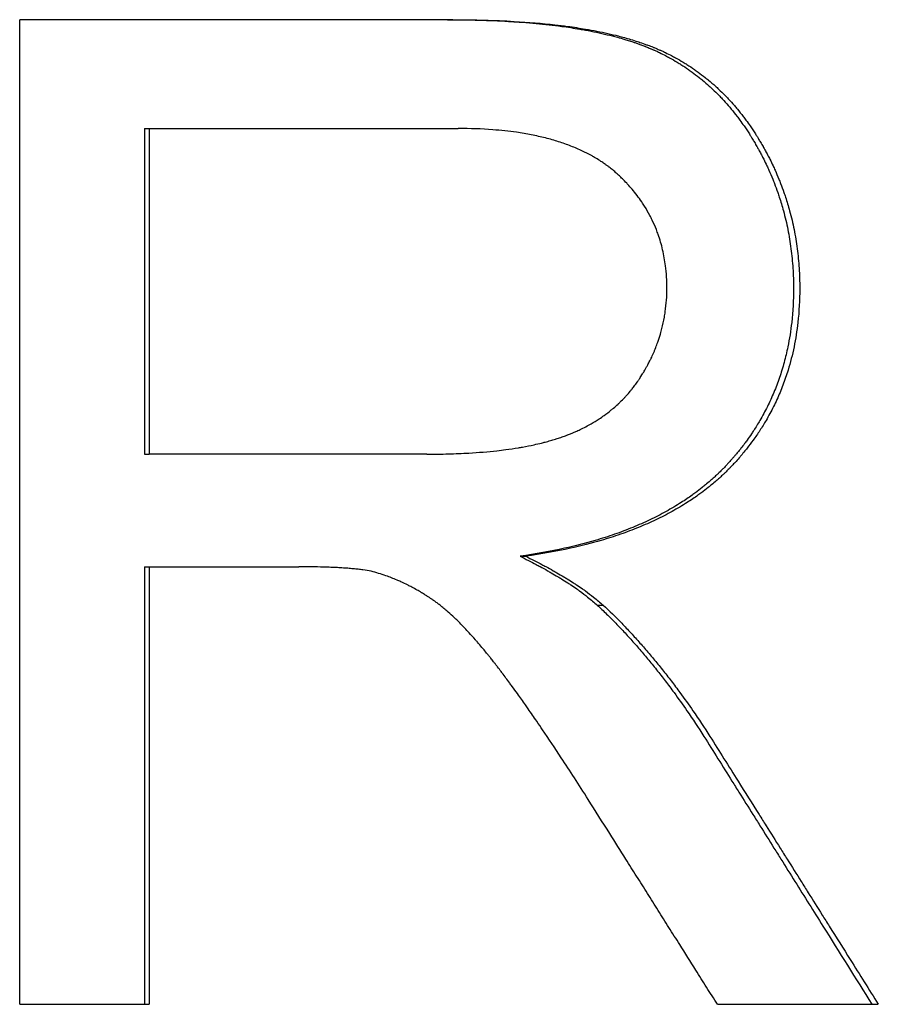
# Paper-space layout 'Layout1' of a CAD drawing. Extents: x -10 to 10, y -0.3 to 15.6.
# Tile 11 of 13: x 0.584 to 0.794, y 5.314 to 5.554. Entities that reach past the tile are written whole.
import ezdxf

# ---------------------------------------------------------------- set-up
doc = ezdxf.new("R2010")
doc.units = 0
doc.header["$MEASUREMENT"] = 0
doc.layers.get('0').update_dxf_attribs({"linetype": 'CONTINUOUS'})

psp = doc.layouts.get("Layout1")

# ---------------------------------------------------------------- linework, layer by layer
for p, q in [((0.68982, 5.55398), (0.58418, 5.55398)), ((0.58418, 5.31398), (0.58418, 5.55398)), ((0.61459, 5.52746), (0.61459, 5.44807)), ((0.61459, 5.52746), (0.61579, 5.52746)), ((0.61579, 5.52746), (0.61579, 5.44807)), ((0.61579, 5.52746), (0.69108, 5.52746)), ((0.61459, 5.44807), (0.61579, 5.44807)), ((0.68347, 5.44807), (0.61579, 5.44807)), ((0.70619, 5.42319), (0.70757, 5.42319)), ((0.61459, 5.42063), (0.61579, 5.42063)), ((0.61579, 5.42063), (0.61579, 5.31398)), ((0.61579, 5.42063), (0.65228, 5.42063)), ((0.72499, 5.4113), (0.72641, 5.4113)), ((0.58418, 5.31398), (0.61579, 5.31398)), ((0.75429, 5.31398), (0.79352, 5.31398))]:
    psp.add_line(p, q)
for points, knots in [([(0.68847, 5.55398), (0.69111, 5.55398), (0.69366, 5.55395), (0.69614, 5.55388), (0.69863, 5.55381), (0.70103, 5.55371), (0.70335, 5.55358), (0.70451, 5.55351), (0.70565, 5.55343), (0.70677, 5.55335), (0.70902, 5.55318), (0.71118, 5.55298), (0.71327, 5.55274), (0.71431, 5.55262), (0.71533, 5.5525), (0.71634, 5.55236), (0.71784, 5.55216), (0.7193, 5.55193), (0.72072, 5.55169), (0.72119, 5.55161), (0.72166, 5.55153), (0.72212, 5.55145), (0.72305, 5.55128), (0.72395, 5.5511), (0.72484, 5.55091), (0.72528, 5.55082), (0.72572, 5.55073), (0.72615, 5.55063), (0.72702, 5.55043), (0.72786, 5.55023), (0.72869, 5.55002), (0.7291, 5.54991), (0.72951, 5.54981), (0.72992, 5.5497), (0.73052, 5.54953), (0.73112, 5.54936), (0.7317, 5.54919), (0.73189, 5.54913), (0.73209, 5.54907), (0.73228, 5.54901), (0.73266, 5.54889), (0.73304, 5.54877), (0.73341, 5.54865), (0.7336, 5.54859), (0.73379, 5.54853), (0.73397, 5.54846), (0.73425, 5.54837), (0.73452, 5.54828), (0.73479, 5.54818), (0.73506, 5.54808), (0.73533, 5.54799), (0.7356, 5.54789), (0.73569, 5.54786), (0.73577, 5.54782), (0.73586, 5.54779), (0.73604, 5.54772), (0.73621, 5.54766), (0.73639, 5.54759), (0.73647, 5.54756), (0.73656, 5.54752), (0.73665, 5.54749), (0.73682, 5.54742), (0.73699, 5.54735), (0.73716, 5.54728), (0.73725, 5.54725), (0.73733, 5.54721), (0.73742, 5.54718), (0.73759, 5.54711), (0.73776, 5.54704), (0.73793, 5.54697), (0.73801, 5.54693), (0.7381, 5.5469), (0.73818, 5.54686), (0.73835, 5.54679), (0.73852, 5.54671), (0.73869, 5.54664), (0.73877, 5.5466), (0.73885, 5.54656), (0.73894, 5.54653), (0.73919, 5.54642), (0.73944, 5.5463), (0.73969, 5.54619), (0.73985, 5.54611), (0.74002, 5.54603), (0.74018, 5.54595), (0.74068, 5.54571), (0.74116, 5.54547), (0.74165, 5.54522), (0.74197, 5.54505), (0.74229, 5.54488), (0.74261, 5.54471), (0.74325, 5.54436), (0.74387, 5.544), (0.74449, 5.54363), (0.7448, 5.54344), (0.74511, 5.54325), (0.74541, 5.54306), (0.74602, 5.54267), (0.74663, 5.54227), (0.74722, 5.54186), (0.74752, 5.54165), (0.74781, 5.54144), (0.7481, 5.54123), (0.74869, 5.5408), (0.74926, 5.54037), (0.74983, 5.53992), (0.75011, 5.53969), (0.75039, 5.53946), (0.75067, 5.53923), (0.75123, 5.53877), (0.75178, 5.53829), (0.75232, 5.5378), (0.75259, 5.53756), (0.75286, 5.53731), (0.75312, 5.53706), (0.75366, 5.53656), (0.75418, 5.53604), (0.75469, 5.53551), (0.75495, 5.53525), (0.75521, 5.53498), (0.75546, 5.53471), (0.75596, 5.53417), (0.75646, 5.53362), (0.75695, 5.53305), (0.75719, 5.53277), (0.75744, 5.53248), (0.75768, 5.53219), (0.75815, 5.53161), (0.75863, 5.53102), (0.75909, 5.53042), (0.75932, 5.53011), (0.75955, 5.52981), (0.75977, 5.5295), (0.76011, 5.52904), (0.76045, 5.52856), (0.76078, 5.52809), (0.76089, 5.52793), (0.761, 5.52777), (0.76111, 5.52761), (0.76133, 5.52728), (0.76154, 5.52696), (0.76176, 5.52663), (0.76186, 5.52647), (0.76197, 5.5263), (0.76208, 5.52614), (0.76223, 5.52589), (0.76239, 5.52564), (0.76255, 5.52539), (0.7626, 5.5253), (0.76265, 5.52522), (0.7627, 5.52513), (0.76281, 5.52496), (0.76291, 5.52479), (0.76301, 5.52462), (0.76306, 5.52454), (0.76311, 5.52445), (0.76317, 5.52437), (0.76327, 5.5242), (0.76337, 5.52403), (0.76347, 5.52385), (0.76352, 5.52377), (0.76357, 5.52368), (0.76362, 5.5236), (0.76372, 5.52343), (0.76382, 5.52325), (0.76391, 5.52308), (0.76396, 5.523), (0.76401, 5.52291), (0.76406, 5.52282), (0.7642, 5.52256), (0.76435, 5.5223), (0.76449, 5.52204), (0.76458, 5.52187), (0.76468, 5.5217), (0.76477, 5.52152), (0.76496, 5.52118), (0.76514, 5.52083), (0.76532, 5.52048), (0.76541, 5.5203), (0.7655, 5.52013), (0.76558, 5.51995), (0.76585, 5.51943), (0.76611, 5.5189), (0.76636, 5.51837), (0.76652, 5.51801), (0.76669, 5.51766), (0.76685, 5.5173), (0.76717, 5.51659), (0.76747, 5.51587), (0.76777, 5.51515), (0.76792, 5.51479), (0.76806, 5.51442), (0.7682, 5.51406), (0.76848, 5.51333), (0.76875, 5.5126), (0.76901, 5.51187), (0.76914, 5.5115), (0.76926, 5.51113), (0.76938, 5.51076), (0.76975, 5.50965), (0.77008, 5.50853), (0.77039, 5.50741), (0.7706, 5.50665), (0.77079, 5.5059), (0.77097, 5.50513), (0.77133, 5.50361), (0.77163, 5.50207), (0.77189, 5.50051), (0.77202, 5.49973), (0.77213, 5.49895), (0.77223, 5.49816), (0.77244, 5.49659), (0.77259, 5.49499), (0.7727, 5.49338), (0.7728, 5.49177), (0.77285, 5.49014), (0.77285, 5.4885)], [0, 0, 0, 0, 0.125, 0.125, 0.125, 0.25, 0.25, 0.25, 0.3125, 0.3125, 0.3125, 0.4375, 0.4375, 0.4375, 0.5, 0.5, 0.5, 0.59375, 0.59375, 0.59375, 0.625, 0.625, 0.625, 0.6875, 0.6875, 0.6875, 0.71875, 0.71875, 0.71875, 0.78125, 0.78125, 0.78125, 0.8125, 0.8125, 0.8125, 0.859375, 0.859375, 0.859375, 0.875, 0.875, 0.875, 0.90625, 0.90625, 0.90625, 0.921875, 0.921875, 0.921875, 0.945312, 0.945312, 0.945312, 0.96875, 0.96875, 0.96875, 0.976562, 0.976562, 0.976562, 0.992188, 0.992188, 0.992188, 1, 1, 1, 1.015625, 1.015625, 1.015625, 1.023438, 1.023438, 1.023438, 1.039062, 1.039062, 1.039062, 1.046875, 1.046875, 1.046875, 1.0625, 1.0625, 1.0625, 1.070312, 1.070312, 1.070312, 1.09375, 1.09375, 1.09375, 1.109375, 1.109375, 1.109375, 1.15625, 1.15625, 1.15625, 1.1875, 1.1875, 1.1875, 1.25, 1.25, 1.25, 1.28125, 1.28125, 1.28125, 1.34375, 1.34375, 1.34375, 1.375, 1.375, 1.375, 1.4375, 1.4375, 1.4375, 1.46875, 1.46875, 1.46875, 1.53125, 1.53125, 1.53125, 1.5625, 1.5625, 1.5625, 1.625, 1.625, 1.625, 1.65625, 1.65625, 1.65625, 1.71875, 1.71875, 1.71875, 1.75, 1.75, 1.75, 1.8125, 1.8125, 1.8125, 1.84375, 1.84375, 1.84375, 1.890625, 1.890625, 1.890625, 1.90625, 1.90625, 1.90625, 1.9375, 1.9375, 1.9375, 1.953125, 1.953125, 1.953125, 1.976562, 1.976562, 1.976562, 1.984375, 1.984375, 1.984375, 2, 2, 2, 2.007812, 2.007812, 2.007812, 2.023438, 2.023438, 2.023438, 2.03125, 2.03125, 2.03125, 2.046875, 2.046875, 2.046875, 2.054688, 2.054688, 2.054688, 2.078125, 2.078125, 2.078125, 2.09375, 2.09375, 2.09375, 2.125, 2.125, 2.125, 2.140625, 2.140625, 2.140625, 2.1875, 2.1875, 2.1875, 2.21875, 2.21875, 2.21875, 2.28125, 2.28125, 2.28125, 2.3125, 2.3125, 2.3125, 2.375, 2.375, 2.375, 2.40625, 2.40625, 2.40625, 2.5, 2.5, 2.5, 2.5625, 2.5625, 2.5625, 2.6875, 2.6875, 2.6875, 2.75, 2.75, 2.75, 2.875, 2.875, 2.875, 3, 3, 3, 3]), ([(0.68982, 5.55398), (0.69246, 5.55398), (0.69502, 5.55395), (0.69751, 5.55388), (0.69999, 5.55381), (0.7024, 5.55371), (0.70473, 5.55358), (0.70822, 5.55337), (0.71153, 5.5531), (0.71466, 5.55274), (0.71571, 5.55262), (0.71674, 5.5525), (0.71774, 5.55236), (0.71925, 5.55216), (0.72071, 5.55193), (0.72213, 5.55169), (0.72261, 5.55161), (0.72307, 5.55153), (0.72354, 5.55145), (0.72446, 5.55128), (0.72537, 5.5511), (0.72626, 5.55091), (0.7267, 5.55082), (0.72714, 5.55073), (0.72757, 5.55063), (0.72844, 5.55043), (0.72929, 5.55023), (0.73012, 5.55002), (0.73115, 5.54976), (0.73216, 5.54948), (0.73313, 5.54919), (0.73371, 5.54901), (0.73429, 5.54883), (0.73485, 5.54865), (0.73504, 5.54859), (0.73522, 5.54853), (0.73541, 5.54846), (0.73596, 5.54828), (0.73651, 5.54809), (0.73704, 5.54789), (0.73713, 5.54786), (0.73722, 5.54782), (0.7373, 5.54779), (0.73774, 5.54763), (0.73818, 5.54746), (0.7386, 5.54728), (0.73869, 5.54725), (0.73878, 5.54721), (0.73886, 5.54718), (0.73912, 5.54707), (0.73937, 5.54697), (0.73963, 5.54686), (0.7398, 5.54679), (0.73996, 5.54671), (0.74013, 5.54664), (0.74022, 5.5466), (0.7403, 5.54656), (0.74038, 5.54653), (0.74064, 5.54642), (0.74089, 5.5463), (0.74113, 5.54619), (0.7413, 5.54611), (0.74147, 5.54603), (0.74163, 5.54595), (0.74213, 5.54571), (0.74262, 5.54547), (0.7431, 5.54522), (0.74342, 5.54505), (0.74374, 5.54488), (0.74406, 5.54471), (0.7447, 5.54436), (0.74533, 5.544), (0.74595, 5.54363), (0.74626, 5.54344), (0.74657, 5.54325), (0.74687, 5.54306), (0.74749, 5.54267), (0.74809, 5.54227), (0.74868, 5.54186), (0.74898, 5.54165), (0.74927, 5.54144), (0.74957, 5.54123), (0.75015, 5.5408), (0.75073, 5.54037), (0.7513, 5.53992), (0.75158, 5.53969), (0.75186, 5.53946), (0.75214, 5.53923), (0.7527, 5.53877), (0.75325, 5.53829), (0.75379, 5.5378), (0.75406, 5.53756), (0.75433, 5.53731), (0.7546, 5.53706), (0.75513, 5.53656), (0.75566, 5.53604), (0.75617, 5.53551), (0.75643, 5.53525), (0.75668, 5.53498), (0.75694, 5.53471), (0.75744, 5.53417), (0.75794, 5.53362), (0.75843, 5.53305), (0.75868, 5.53277), (0.75892, 5.53248), (0.75916, 5.53219), (0.75964, 5.53161), (0.76011, 5.53102), (0.76057, 5.53042), (0.76081, 5.53011), (0.76103, 5.52981), (0.76126, 5.5295), (0.7616, 5.52904), (0.76194, 5.52856), (0.76227, 5.52809), (0.76238, 5.52793), (0.76249, 5.52777), (0.7626, 5.52761), (0.76282, 5.52728), (0.76303, 5.52696), (0.76325, 5.52663), (0.76335, 5.52647), (0.76346, 5.5263), (0.76357, 5.52614), (0.76373, 5.52589), (0.76388, 5.52564), (0.76404, 5.52539), (0.76409, 5.5253), (0.76414, 5.52522), (0.7642, 5.52513), (0.7643, 5.52496), (0.7644, 5.52479), (0.76451, 5.52462), (0.76456, 5.52454), (0.76461, 5.52445), (0.76466, 5.52437), (0.76476, 5.5242), (0.76486, 5.52403), (0.76496, 5.52385), (0.76501, 5.52377), (0.76506, 5.52368), (0.76511, 5.5236), (0.76521, 5.52343), (0.76531, 5.52325), (0.76541, 5.52308), (0.76546, 5.523), (0.76551, 5.52291), (0.76555, 5.52282), (0.7657, 5.52256), (0.76584, 5.5223), (0.76599, 5.52204), (0.76608, 5.52187), (0.76617, 5.5217), (0.76627, 5.52152), (0.76645, 5.52118), (0.76664, 5.52083), (0.76682, 5.52048), (0.76691, 5.5203), (0.767, 5.52013), (0.76708, 5.51995), (0.76735, 5.51943), (0.76761, 5.5189), (0.76786, 5.51837), (0.76802, 5.51801), (0.76819, 5.51766), (0.76835, 5.5173), (0.76867, 5.51659), (0.76898, 5.51587), (0.76927, 5.51515), (0.76942, 5.51479), (0.76956, 5.51442), (0.7697, 5.51406), (0.76999, 5.51333), (0.77026, 5.5126), (0.77051, 5.51187), (0.77064, 5.5115), (0.77077, 5.51113), (0.77089, 5.51076), (0.77125, 5.50965), (0.77159, 5.50853), (0.7719, 5.50741), (0.7721, 5.50665), (0.7723, 5.5059), (0.77248, 5.50513), (0.77284, 5.50361), (0.77314, 5.50207), (0.7734, 5.50051), (0.77353, 5.49973), (0.77364, 5.49895), (0.77375, 5.49816), (0.77395, 5.49659), (0.77411, 5.49499), (0.77421, 5.49338), (0.77431, 5.49177), (0.77436, 5.49014), (0.77436, 5.4885)], [0, 0, 0, 0, 0.125, 0.125, 0.125, 0.25, 0.25, 0.25, 0.4375, 0.4375, 0.4375, 0.5, 0.5, 0.5, 0.59375, 0.59375, 0.59375, 0.625, 0.625, 0.625, 0.6875, 0.6875, 0.6875, 0.71875, 0.71875, 0.71875, 0.78125, 0.78125, 0.78125, 0.859375, 0.859375, 0.859375, 0.90625, 0.90625, 0.90625, 0.921875, 0.921875, 0.921875, 0.96875, 0.96875, 0.96875, 0.976562, 0.976562, 0.976562, 1.015625, 1.015625, 1.015625, 1.023438, 1.023438, 1.023438, 1.046875, 1.046875, 1.046875, 1.0625, 1.0625, 1.0625, 1.070312, 1.070312, 1.070312, 1.09375, 1.09375, 1.09375, 1.109375, 1.109375, 1.109375, 1.15625, 1.15625, 1.15625, 1.1875, 1.1875, 1.1875, 1.25, 1.25, 1.25, 1.28125, 1.28125, 1.28125, 1.34375, 1.34375, 1.34375, 1.375, 1.375, 1.375, 1.4375, 1.4375, 1.4375, 1.46875, 1.46875, 1.46875, 1.53125, 1.53125, 1.53125, 1.5625, 1.5625, 1.5625, 1.625, 1.625, 1.625, 1.65625, 1.65625, 1.65625, 1.71875, 1.71875, 1.71875, 1.75, 1.75, 1.75, 1.8125, 1.8125, 1.8125, 1.84375, 1.84375, 1.84375, 1.890625, 1.890625, 1.890625, 1.90625, 1.90625, 1.90625, 1.9375, 1.9375, 1.9375, 1.953125, 1.953125, 1.953125, 1.976562, 1.976562, 1.976562, 1.984375, 1.984375, 1.984375, 2, 2, 2, 2.007812, 2.007812, 2.007812, 2.023438, 2.023438, 2.023438, 2.03125, 2.03125, 2.03125, 2.046875, 2.046875, 2.046875, 2.054688, 2.054688, 2.054688, 2.078125, 2.078125, 2.078125, 2.09375, 2.09375, 2.09375, 2.125, 2.125, 2.125, 2.140625, 2.140625, 2.140625, 2.1875, 2.1875, 2.1875, 2.21875, 2.21875, 2.21875, 2.28125, 2.28125, 2.28125, 2.3125, 2.3125, 2.3125, 2.375, 2.375, 2.375, 2.40625, 2.40625, 2.40625, 2.5, 2.5, 2.5, 2.5625, 2.5625, 2.5625, 2.6875, 2.6875, 2.6875, 2.75, 2.75, 2.75, 2.875, 2.875, 2.875, 3, 3, 3, 3]), ([(0.74198, 5.4885), (0.74198, 5.49039), (0.74187, 5.49222), (0.74164, 5.494), (0.74147, 5.49533), (0.74124, 5.49663), (0.74094, 5.49791), (0.74064, 5.49918), (0.74028, 5.50042), (0.73986, 5.50162), (0.73972, 5.50203), (0.73957, 5.50243), (0.73941, 5.50282), (0.7391, 5.50361), (0.73876, 5.50439), (0.7384, 5.50515), (0.73821, 5.50554), (0.73802, 5.50591), (0.73782, 5.50629), (0.73743, 5.50704), (0.737, 5.50777), (0.73655, 5.5085), (0.73632, 5.50886), (0.73609, 5.50921), (0.73585, 5.50957), (0.73549, 5.5101), (0.73511, 5.51062), (0.73472, 5.51114), (0.73433, 5.51165), (0.73392, 5.51216), (0.73349, 5.51266), (0.73314, 5.51307), (0.73278, 5.51348), (0.7324, 5.51389), (0.73233, 5.51397), (0.73225, 5.51405), (0.73217, 5.51413), (0.73183, 5.51449), (0.73148, 5.51485), (0.73112, 5.51521), (0.731, 5.51532), (0.73088, 5.51544), (0.73076, 5.51556), (0.73051, 5.51579), (0.73027, 5.51602), (0.73001, 5.51625), (0.72989, 5.51637), (0.72976, 5.51648), (0.72963, 5.5166), (0.7295, 5.51671), (0.72938, 5.51682), (0.72925, 5.51694), (0.72911, 5.51705), (0.72898, 5.51716), (0.72885, 5.51727), (0.72872, 5.51738), (0.72858, 5.51749), (0.72845, 5.5176), (0.7284, 5.51763), (0.72836, 5.51767), (0.72831, 5.5177), (0.72818, 5.51781), (0.72804, 5.51792), (0.7279, 5.51803), (0.72781, 5.5181), (0.72772, 5.51817), (0.72762, 5.51824), (0.72744, 5.51838), (0.72725, 5.51851), (0.72706, 5.51865), (0.72696, 5.51872), (0.72687, 5.51879), (0.72677, 5.51885), (0.72648, 5.51906), (0.72619, 5.51926), (0.72589, 5.51945), (0.72569, 5.51958), (0.72549, 5.51971), (0.72529, 5.51984), (0.72489, 5.52009), (0.72447, 5.52034), (0.72405, 5.52058), (0.72384, 5.5207), (0.72363, 5.52082), (0.72341, 5.52094), (0.72277, 5.52129), (0.7221, 5.52163), (0.72142, 5.52195), (0.72097, 5.52217), (0.7205, 5.52238), (0.72003, 5.52258), (0.71909, 5.52299), (0.71811, 5.52337), (0.71711, 5.52372), (0.7166, 5.5239), (0.71609, 5.52407), (0.71557, 5.52424), (0.71453, 5.52457), (0.71345, 5.52487), (0.71235, 5.52515), (0.71179, 5.52529), (0.71123, 5.52543), (0.71066, 5.52555), (0.70952, 5.52581), (0.70835, 5.52604), (0.70714, 5.52624), (0.70654, 5.52634), (0.70593, 5.52644), (0.70531, 5.52653), (0.70345, 5.52679), (0.70152, 5.527), (0.69951, 5.52715), (0.69683, 5.52736), (0.69402, 5.52746), (0.69108, 5.52746)], [0, 0, 0, 0, 0.166667, 0.166667, 0.166667, 0.291667, 0.291667, 0.291667, 0.416667, 0.416667, 0.416667, 0.458333, 0.458333, 0.458333, 0.541667, 0.541667, 0.541667, 0.583333, 0.583333, 0.583333, 0.666667, 0.666667, 0.666667, 0.708333, 0.708333, 0.708333, 0.770833, 0.770833, 0.770833, 0.833333, 0.833333, 0.833333, 0.885417, 0.885417, 0.885417, 0.895833, 0.895833, 0.895833, 0.942708, 0.942708, 0.942708, 0.958333, 0.958333, 0.958333, 0.989583, 0.989583, 0.989583, 1.005208, 1.005208, 1.005208, 1.020833, 1.020833, 1.020833, 1.036458, 1.036458, 1.036458, 1.052083, 1.052083, 1.052083, 1.057292, 1.057292, 1.057292, 1.072917, 1.072917, 1.072917, 1.083333, 1.083333, 1.083333, 1.104167, 1.104167, 1.104167, 1.114583, 1.114583, 1.114583, 1.145833, 1.145833, 1.145833, 1.166667, 1.166667, 1.166667, 1.208333, 1.208333, 1.208333, 1.229167, 1.229167, 1.229167, 1.291667, 1.291667, 1.291667, 1.333333, 1.333333, 1.333333, 1.416667, 1.416667, 1.416667, 1.458333, 1.458333, 1.458333, 1.541667, 1.541667, 1.541667, 1.583333, 1.583333, 1.583333, 1.666667, 1.666667, 1.666667, 1.708333, 1.708333, 1.708333, 1.833333, 1.833333, 1.833333, 2, 2, 2, 2]), ([(0.68347, 5.44807), (0.68527, 5.44807), (0.68702, 5.44809), (0.68872, 5.44814), (0.69042, 5.44819), (0.69207, 5.44826), (0.69367, 5.44835), (0.69607, 5.44849), (0.69836, 5.44868), (0.70054, 5.44893), (0.70127, 5.44901), (0.70198, 5.4491), (0.70268, 5.44919), (0.70374, 5.44933), (0.70476, 5.44948), (0.70576, 5.44965), (0.70609, 5.4497), (0.70642, 5.44976), (0.70675, 5.44982), (0.70773, 5.44999), (0.70868, 5.45018), (0.7096, 5.45038), (0.71022, 5.45052), (0.71082, 5.45066), (0.71141, 5.4508), (0.71171, 5.45088), (0.712, 5.45095), (0.71229, 5.45103), (0.71273, 5.45114), (0.71315, 5.45126), (0.71358, 5.45138), (0.714, 5.4515), (0.71441, 5.45162), (0.71482, 5.45175), (0.71495, 5.45179), (0.71509, 5.45183), (0.71522, 5.45188), (0.71562, 5.45201), (0.71602, 5.45214), (0.71641, 5.45227), (0.7166, 5.45234), (0.71679, 5.45241), (0.71698, 5.45248), (0.71718, 5.45255), (0.71736, 5.45262), (0.71755, 5.45269), (0.71762, 5.45272), (0.71768, 5.45274), (0.71774, 5.45276), (0.71805, 5.45288), (0.71836, 5.45301), (0.71867, 5.45313), (0.71891, 5.45323), (0.71916, 5.45333), (0.7194, 5.45344), (0.71952, 5.45349), (0.71964, 5.45354), (0.71976, 5.4536), (0.72012, 5.45376), (0.72047, 5.45392), (0.72083, 5.45408), (0.72106, 5.4542), (0.72129, 5.45431), (0.72152, 5.45442), (0.72198, 5.45465), (0.72243, 5.45489), (0.72288, 5.45513), (0.7231, 5.45526), (0.72332, 5.45538), (0.72354, 5.45551), (0.7242, 5.45588), (0.72484, 5.45627), (0.72546, 5.45668), (0.72588, 5.45696), (0.72628, 5.45724), (0.72668, 5.45752), (0.72728, 5.45795), (0.72787, 5.4584), (0.72843, 5.45886), (0.72862, 5.45902), (0.72881, 5.45917), (0.72899, 5.45933), (0.72936, 5.45964), (0.72972, 5.45997), (0.73008, 5.4603), (0.73025, 5.46046), (0.73043, 5.46063), (0.7306, 5.4608), (0.73095, 5.46113), (0.73129, 5.46148), (0.73162, 5.46183), (0.73179, 5.462), (0.73195, 5.46218), (0.73211, 5.46236), (0.73244, 5.46272), (0.73276, 5.46308), (0.73306, 5.46346), (0.73322, 5.46364), (0.73337, 5.46383), (0.73352, 5.46402), (0.73375, 5.4643), (0.73397, 5.46459), (0.73419, 5.46489), (0.73426, 5.46498), (0.73433, 5.46508), (0.73441, 5.46518), (0.73451, 5.46533), (0.73462, 5.46548), (0.73472, 5.46563), (0.73476, 5.46568), (0.73479, 5.46573), (0.73483, 5.46578), (0.7349, 5.46588), (0.73497, 5.46598), (0.73504, 5.46608), (0.73507, 5.46613), (0.73511, 5.46618), (0.73514, 5.46623), (0.73521, 5.46633), (0.73528, 5.46643), (0.73534, 5.46654), (0.73545, 5.46669), (0.73555, 5.46685), (0.73564, 5.467), (0.73568, 5.46705), (0.73571, 5.46711), (0.73574, 5.46716), (0.73584, 5.46731), (0.73594, 5.46747), (0.73603, 5.46763), (0.7361, 5.46773), (0.73616, 5.46784), (0.73622, 5.46794), (0.73626, 5.46799), (0.73629, 5.46804), (0.73632, 5.4681), (0.73641, 5.46825), (0.7365, 5.46841), (0.7366, 5.46857), (0.73666, 5.46867), (0.73672, 5.46878), (0.73678, 5.46888), (0.7369, 5.4691), (0.73701, 5.46931), (0.73713, 5.46952), (0.73719, 5.46962), (0.73724, 5.46973), (0.7373, 5.46984), (0.73747, 5.47015), (0.73764, 5.47047), (0.7378, 5.47079), (0.7379, 5.47101), (0.73801, 5.47122), (0.73811, 5.47144), (0.73832, 5.47187), (0.73852, 5.4723), (0.73871, 5.47273), (0.7388, 5.47295), (0.73889, 5.47317), (0.73899, 5.47338), (0.73917, 5.47382), (0.73934, 5.47426), (0.73951, 5.4747), (0.73959, 5.47492), (0.73967, 5.47514), (0.73975, 5.47536), (0.73998, 5.47602), (0.7402, 5.47669), (0.7404, 5.47736), (0.74053, 5.47781), (0.74065, 5.47826), (0.74077, 5.47871), (0.741, 5.47961), (0.7412, 5.48052), (0.74136, 5.48144), (0.74144, 5.4819), (0.74152, 5.48237), (0.74158, 5.48283), (0.74172, 5.48376), (0.74181, 5.48469), (0.74188, 5.48564), (0.74195, 5.48658), (0.74198, 5.48754), (0.74198, 5.4885)], [0, 0, 0, 0, 0.125, 0.125, 0.125, 0.25, 0.25, 0.25, 0.4375, 0.4375, 0.4375, 0.5, 0.5, 0.5, 0.59375, 0.59375, 0.59375, 0.625, 0.625, 0.625, 0.71875, 0.71875, 0.71875, 0.78125, 0.78125, 0.78125, 0.8125, 0.8125, 0.8125, 0.859375, 0.859375, 0.859375, 0.90625, 0.90625, 0.90625, 0.921875, 0.921875, 0.921875, 0.96875, 0.96875, 0.96875, 0.992188, 0.992188, 0.992188, 1.015625, 1.015625, 1.015625, 1.023438, 1.023438, 1.023438, 1.0625, 1.0625, 1.0625, 1.09375, 1.09375, 1.09375, 1.109375, 1.109375, 1.109375, 1.15625, 1.15625, 1.15625, 1.1875, 1.1875, 1.1875, 1.25, 1.25, 1.25, 1.28125, 1.28125, 1.28125, 1.375, 1.375, 1.375, 1.4375, 1.4375, 1.4375, 1.53125, 1.53125, 1.53125, 1.5625, 1.5625, 1.5625, 1.625, 1.625, 1.625, 1.65625, 1.65625, 1.65625, 1.71875, 1.71875, 1.71875, 1.75, 1.75, 1.75, 1.8125, 1.8125, 1.8125, 1.84375, 1.84375, 1.84375, 1.890625, 1.890625, 1.890625, 1.90625, 1.90625, 1.90625, 1.929688, 1.929688, 1.929688, 1.9375, 1.9375, 1.9375, 1.953125, 1.953125, 1.953125, 1.960938, 1.960938, 1.960938, 1.976562, 1.976562, 1.976562, 2, 2, 2, 2.007812, 2.007812, 2.007812, 2.03125, 2.03125, 2.03125, 2.046875, 2.046875, 2.046875, 2.054688, 2.054688, 2.054688, 2.078125, 2.078125, 2.078125, 2.09375, 2.09375, 2.09375, 2.125, 2.125, 2.125, 2.140625, 2.140625, 2.140625, 2.1875, 2.1875, 2.1875, 2.21875, 2.21875, 2.21875, 2.28125, 2.28125, 2.28125, 2.3125, 2.3125, 2.3125, 2.375, 2.375, 2.375, 2.40625, 2.40625, 2.40625, 2.5, 2.5, 2.5, 2.5625, 2.5625, 2.5625, 2.6875, 2.6875, 2.6875, 2.75, 2.75, 2.75, 2.875, 2.875, 2.875, 3, 3, 3, 3]), ([(0.77285, 5.4885), (0.77285, 5.48565), (0.7727, 5.48288), (0.7724, 5.48019), (0.77217, 5.47816), (0.77186, 5.47619), (0.77146, 5.47425), (0.77133, 5.4736), (0.77119, 5.47296), (0.77103, 5.47233), (0.77073, 5.47105), (0.77039, 5.4698), (0.77001, 5.46857), (0.76982, 5.46795), (0.76963, 5.46734), (0.76942, 5.46673), (0.769, 5.46551), (0.76855, 5.46432), (0.76806, 5.46314), (0.76781, 5.46255), (0.76756, 5.46197), (0.76729, 5.46139), (0.76676, 5.46023), (0.76619, 5.45909), (0.76559, 5.45797), (0.76529, 5.45741), (0.76498, 5.45685), (0.76465, 5.4563), (0.76417, 5.45547), (0.76367, 5.45466), (0.76314, 5.45385), (0.76297, 5.45358), (0.76279, 5.45331), (0.76261, 5.45305), (0.76225, 5.45252), (0.76188, 5.45199), (0.76151, 5.45147), (0.76132, 5.4512), (0.76113, 5.45094), (0.76093, 5.45068), (0.76064, 5.4503), (0.76034, 5.44991), (0.76004, 5.44953), (0.75994, 5.4494), (0.75984, 5.44927), (0.75974, 5.44914), (0.75954, 5.44889), (0.75933, 5.44864), (0.75912, 5.44838), (0.75902, 5.44826), (0.75891, 5.44813), (0.75881, 5.44801), (0.75865, 5.44782), (0.75849, 5.44763), (0.75833, 5.44744), (0.75817, 5.44726), (0.75801, 5.44707), (0.75785, 5.44689), (0.75779, 5.44682), (0.75774, 5.44676), (0.75768, 5.4467), (0.75757, 5.44658), (0.75746, 5.44645), (0.75735, 5.44633), (0.7573, 5.44627), (0.75724, 5.44621), (0.75719, 5.44615), (0.75708, 5.44603), (0.75696, 5.4459), (0.75685, 5.44578), (0.7568, 5.44572), (0.75674, 5.44566), (0.75668, 5.4456), (0.75657, 5.44548), (0.75646, 5.44536), (0.75634, 5.44523), (0.75629, 5.44517), (0.75623, 5.44511), (0.75617, 5.44505), (0.75606, 5.44493), (0.75594, 5.44481), (0.75582, 5.44469), (0.75577, 5.44463), (0.75571, 5.44457), (0.75565, 5.44452), (0.75553, 5.4444), (0.75542, 5.44428), (0.7553, 5.44416), (0.75524, 5.4441), (0.75518, 5.44404), (0.75512, 5.44398), (0.755, 5.44386), (0.75488, 5.44375), (0.75476, 5.44363), (0.7547, 5.44357), (0.75464, 5.44351), (0.75458, 5.44346), (0.7544, 5.44328), (0.75422, 5.44311), (0.75404, 5.44294), (0.75391, 5.44282), (0.75379, 5.44271), (0.75367, 5.44259), (0.75342, 5.44237), (0.75317, 5.44214), (0.75292, 5.44191), (0.75279, 5.4418), (0.75266, 5.44169), (0.75254, 5.44158), (0.75215, 5.44125), (0.75177, 5.44092), (0.75137, 5.44059), (0.75111, 5.44037), (0.75084, 5.44016), (0.75058, 5.43995), (0.75004, 5.43952), (0.7495, 5.4391), (0.74894, 5.43869), (0.74866, 5.43848), (0.74838, 5.43828), (0.7481, 5.43808), (0.74725, 5.43747), (0.74638, 5.43688), (0.74548, 5.43631), (0.74489, 5.43592), (0.74428, 5.43555), (0.74366, 5.43518), (0.74243, 5.43445), (0.74115, 5.43374), (0.73984, 5.43307), (0.73918, 5.43273), (0.73851, 5.4324), (0.73783, 5.43207), (0.73647, 5.43143), (0.73508, 5.43081), (0.73364, 5.43022), (0.73292, 5.42993), (0.73219, 5.42964), (0.73145, 5.42936), (0.72997, 5.4288), (0.72845, 5.42827), (0.72689, 5.42777), (0.72611, 5.42752), (0.72532, 5.42728), (0.72452, 5.42705), (0.72211, 5.42634), (0.71962, 5.4257), (0.71703, 5.42513), (0.71358, 5.42437), (0.70997, 5.42372), (0.70619, 5.42319)], [0, 0, 0, 0, 0.166667, 0.166667, 0.166667, 0.291667, 0.291667, 0.291667, 0.333333, 0.333333, 0.333333, 0.416667, 0.416667, 0.416667, 0.458333, 0.458333, 0.458333, 0.541667, 0.541667, 0.541667, 0.583333, 0.583333, 0.583333, 0.666667, 0.666667, 0.666667, 0.708333, 0.708333, 0.708333, 0.770833, 0.770833, 0.770833, 0.791667, 0.791667, 0.791667, 0.833333, 0.833333, 0.833333, 0.854167, 0.854167, 0.854167, 0.885417, 0.885417, 0.885417, 0.895833, 0.895833, 0.895833, 0.916667, 0.916667, 0.916667, 0.927083, 0.927083, 0.927083, 0.942708, 0.942708, 0.942708, 0.958333, 0.958333, 0.958333, 0.963542, 0.963542, 0.963542, 0.973958, 0.973958, 0.973958, 0.979167, 0.979167, 0.979167, 0.989583, 0.989583, 0.989583, 0.994792, 0.994792, 0.994792, 1.005208, 1.005208, 1.005208, 1.010417, 1.010417, 1.010417, 1.020833, 1.020833, 1.020833, 1.026042, 1.026042, 1.026042, 1.036458, 1.036458, 1.036458, 1.041667, 1.041667, 1.041667, 1.052083, 1.052083, 1.052083, 1.057292, 1.057292, 1.057292, 1.072917, 1.072917, 1.072917, 1.083333, 1.083333, 1.083333, 1.104167, 1.104167, 1.104167, 1.114583, 1.114583, 1.114583, 1.145833, 1.145833, 1.145833, 1.166667, 1.166667, 1.166667, 1.208333, 1.208333, 1.208333, 1.229167, 1.229167, 1.229167, 1.291667, 1.291667, 1.291667, 1.333333, 1.333333, 1.333333, 1.416667, 1.416667, 1.416667, 1.458333, 1.458333, 1.458333, 1.541667, 1.541667, 1.541667, 1.583333, 1.583333, 1.583333, 1.666667, 1.666667, 1.666667, 1.708333, 1.708333, 1.708333, 1.833333, 1.833333, 1.833333, 2, 2, 2, 2]), ([(0.77436, 5.4885), (0.77436, 5.48565), (0.77421, 5.48288), (0.77391, 5.48019), (0.77368, 5.47816), (0.77337, 5.47619), (0.77297, 5.47425), (0.77257, 5.47231), (0.77209, 5.47042), (0.77152, 5.46857), (0.77133, 5.46795), (0.77113, 5.46734), (0.77092, 5.46673), (0.77051, 5.46551), (0.77005, 5.46432), (0.76956, 5.46314), (0.76931, 5.46255), (0.76906, 5.46197), (0.76879, 5.46139), (0.76826, 5.46023), (0.76769, 5.45909), (0.76709, 5.45797), (0.76679, 5.45741), (0.76647, 5.45685), (0.76615, 5.4563), (0.76567, 5.45547), (0.76516, 5.45466), (0.76464, 5.45385), (0.76411, 5.45305), (0.76356, 5.45225), (0.763, 5.45147), (0.76252, 5.45081), (0.76203, 5.45017), (0.76153, 5.44953), (0.76143, 5.4494), (0.76133, 5.44927), (0.76123, 5.44914), (0.76092, 5.44876), (0.76061, 5.44838), (0.76029, 5.44801), (0.76014, 5.44782), (0.75998, 5.44763), (0.75982, 5.44744), (0.75949, 5.44707), (0.75917, 5.4467), (0.75884, 5.44633), (0.75878, 5.44627), (0.75872, 5.44621), (0.75867, 5.44615), (0.75839, 5.44584), (0.75811, 5.44554), (0.75782, 5.44523), (0.75777, 5.44517), (0.75771, 5.44511), (0.75765, 5.44505), (0.75748, 5.44487), (0.7573, 5.44469), (0.75713, 5.44452), (0.75701, 5.4444), (0.75689, 5.44428), (0.75678, 5.44416), (0.75672, 5.4441), (0.75666, 5.44404), (0.7566, 5.44398), (0.75648, 5.44386), (0.75636, 5.44375), (0.75624, 5.44363), (0.75618, 5.44357), (0.75612, 5.44351), (0.75606, 5.44346), (0.75588, 5.44328), (0.7557, 5.44311), (0.75551, 5.44294), (0.75539, 5.44282), (0.75527, 5.44271), (0.75514, 5.44259), (0.75489, 5.44237), (0.75464, 5.44214), (0.75439, 5.44191), (0.75427, 5.4418), (0.75414, 5.44169), (0.75401, 5.44158), (0.75363, 5.44125), (0.75324, 5.44092), (0.75284, 5.44059), (0.75258, 5.44037), (0.75231, 5.44016), (0.75205, 5.43995), (0.75151, 5.43952), (0.75096, 5.4391), (0.75041, 5.43869), (0.75013, 5.43848), (0.74985, 5.43828), (0.74956, 5.43808), (0.74871, 5.43747), (0.74784, 5.43688), (0.74694, 5.43631), (0.74634, 5.43592), (0.74574, 5.43555), (0.74512, 5.43518), (0.74388, 5.43445), (0.7426, 5.43374), (0.74128, 5.43307), (0.74062, 5.43273), (0.73996, 5.4324), (0.73928, 5.43207), (0.73792, 5.43143), (0.73652, 5.43081), (0.73507, 5.43022), (0.73435, 5.42993), (0.73362, 5.42964), (0.73288, 5.42936), (0.7314, 5.4288), (0.72988, 5.42827), (0.72831, 5.42777), (0.72753, 5.42752), (0.72674, 5.42728), (0.72594, 5.42705), (0.72353, 5.42634), (0.72103, 5.4257), (0.71844, 5.42513), (0.71498, 5.42437), (0.71136, 5.42372), (0.70757, 5.42319)], [0, 0, 0, 0, 0.166667, 0.166667, 0.166667, 0.291667, 0.291667, 0.291667, 0.416667, 0.416667, 0.416667, 0.458333, 0.458333, 0.458333, 0.541667, 0.541667, 0.541667, 0.583333, 0.583333, 0.583333, 0.666667, 0.666667, 0.666667, 0.708333, 0.708333, 0.708333, 0.770833, 0.770833, 0.770833, 0.833333, 0.833333, 0.833333, 0.885417, 0.885417, 0.885417, 0.895833, 0.895833, 0.895833, 0.927083, 0.927083, 0.927083, 0.942708, 0.942708, 0.942708, 0.973958, 0.973958, 0.973958, 0.979167, 0.979167, 0.979167, 1.005208, 1.005208, 1.005208, 1.010417, 1.010417, 1.010417, 1.026042, 1.026042, 1.026042, 1.036458, 1.036458, 1.036458, 1.041667, 1.041667, 1.041667, 1.052083, 1.052083, 1.052083, 1.057292, 1.057292, 1.057292, 1.072917, 1.072917, 1.072917, 1.083333, 1.083333, 1.083333, 1.104167, 1.104167, 1.104167, 1.114583, 1.114583, 1.114583, 1.145833, 1.145833, 1.145833, 1.166667, 1.166667, 1.166667, 1.208333, 1.208333, 1.208333, 1.229167, 1.229167, 1.229167, 1.291667, 1.291667, 1.291667, 1.333333, 1.333333, 1.333333, 1.416667, 1.416667, 1.416667, 1.458333, 1.458333, 1.458333, 1.541667, 1.541667, 1.541667, 1.583333, 1.583333, 1.583333, 1.666667, 1.666667, 1.666667, 1.708333, 1.708333, 1.708333, 1.833333, 1.833333, 1.833333, 2, 2, 2, 2]), ([(0.70619, 5.42319), (0.70687, 5.42286), (0.70754, 5.42252), (0.7082, 5.42219), (0.70886, 5.42185), (0.7095, 5.42152), (0.71013, 5.42118), (0.71044, 5.42102), (0.71076, 5.42085), (0.71106, 5.42068), (0.71168, 5.42035), (0.71228, 5.42002), (0.71287, 5.41968), (0.71317, 5.41952), (0.71346, 5.41935), (0.71374, 5.41919), (0.71432, 5.41885), (0.71488, 5.41852), (0.71543, 5.41819), (0.71571, 5.41803), (0.71598, 5.41786), (0.71625, 5.4177), (0.71678, 5.41736), (0.7173, 5.41703), (0.71781, 5.4167), (0.71807, 5.41654), (0.71832, 5.41637), (0.71857, 5.41621), (0.71906, 5.41588), (0.71954, 5.41555), (0.72001, 5.41522), (0.72025, 5.41506), (0.72048, 5.41489), (0.7207, 5.41473), (0.72139, 5.41424), (0.72204, 5.41375), (0.72266, 5.41326), (0.72349, 5.4126), (0.72427, 5.41195), (0.72499, 5.4113)], [0, 0, 0, 0, 0.083333, 0.083333, 0.083333, 0.166667, 0.166667, 0.166667, 0.208333, 0.208333, 0.208333, 0.291667, 0.291667, 0.291667, 0.333333, 0.333333, 0.333333, 0.416667, 0.416667, 0.416667, 0.458333, 0.458333, 0.458333, 0.541667, 0.541667, 0.541667, 0.583333, 0.583333, 0.583333, 0.666667, 0.666667, 0.666667, 0.708333, 0.708333, 0.708333, 0.833333, 0.833333, 0.833333, 1, 1, 1, 1]), ([(0.70757, 5.42319), (0.70894, 5.42252), (0.71026, 5.42185), (0.71152, 5.42118), (0.71183, 5.42102), (0.71215, 5.42085), (0.71246, 5.42068), (0.71307, 5.42035), (0.71368, 5.42002), (0.71427, 5.41968), (0.71456, 5.41952), (0.71485, 5.41935), (0.71514, 5.41919), (0.71572, 5.41885), (0.71628, 5.41852), (0.71683, 5.41819), (0.71711, 5.41803), (0.71738, 5.41786), (0.71765, 5.4177), (0.71818, 5.41736), (0.71871, 5.41703), (0.71922, 5.4167), (0.71947, 5.41654), (0.71972, 5.41637), (0.71997, 5.41621), (0.72047, 5.41588), (0.72095, 5.41555), (0.72142, 5.41522), (0.72166, 5.41506), (0.72189, 5.41489), (0.72212, 5.41473), (0.7228, 5.41424), (0.72345, 5.41375), (0.72408, 5.41326), (0.72491, 5.4126), (0.72569, 5.41195), (0.72641, 5.4113)], [0, 0, 0, 0, 0.166667, 0.166667, 0.166667, 0.208333, 0.208333, 0.208333, 0.291667, 0.291667, 0.291667, 0.333333, 0.333333, 0.333333, 0.416667, 0.416667, 0.416667, 0.458333, 0.458333, 0.458333, 0.541667, 0.541667, 0.541667, 0.583333, 0.583333, 0.583333, 0.666667, 0.666667, 0.666667, 0.708333, 0.708333, 0.708333, 0.833333, 0.833333, 0.833333, 1, 1, 1, 1]), ([(0.66987, 5.41953), (0.66927, 5.41965), (0.6686, 5.41977), (0.66787, 5.41987), (0.66769, 5.41989), (0.6675, 5.41992), (0.66731, 5.41994), (0.66693, 5.41999), (0.66654, 5.42004), (0.66613, 5.42008), (0.66592, 5.4201), (0.66571, 5.42012), (0.6655, 5.42014), (0.66507, 5.42018), (0.66463, 5.42022), (0.66417, 5.42026), (0.66394, 5.42027), (0.66371, 5.42029), (0.66347, 5.42031), (0.663, 5.42034), (0.66251, 5.42037), (0.66201, 5.4204), (0.66176, 5.42041), (0.6615, 5.42043), (0.66124, 5.42044), (0.66072, 5.42046), (0.66018, 5.42049), (0.65963, 5.42051), (0.65936, 5.42052), (0.65908, 5.42053), (0.6588, 5.42054), (0.65795, 5.42056), (0.65706, 5.42058), (0.65614, 5.4206), (0.65492, 5.42062), (0.65363, 5.42063), (0.65228, 5.42063)], [0, 0, 0, 0, 0.166667, 0.166667, 0.166667, 0.208333, 0.208333, 0.208333, 0.291667, 0.291667, 0.291667, 0.333333, 0.333333, 0.333333, 0.416667, 0.416667, 0.416667, 0.458333, 0.458333, 0.458333, 0.541667, 0.541667, 0.541667, 0.583333, 0.583333, 0.583333, 0.666667, 0.666667, 0.666667, 0.708333, 0.708333, 0.708333, 0.833333, 0.833333, 0.833333, 1, 1, 1, 1]), ([(0.72279, 5.36392), (0.72164, 5.36572), (0.72052, 5.36747), (0.71942, 5.36916), (0.71833, 5.37085), (0.71726, 5.37249), (0.71621, 5.37408), (0.71464, 5.37646), (0.71313, 5.37872), (0.71168, 5.38087), (0.7112, 5.38158), (0.71072, 5.38228), (0.71025, 5.38297), (0.70954, 5.384), (0.70885, 5.385), (0.70817, 5.38598), (0.70794, 5.3863), (0.70772, 5.38662), (0.70749, 5.38694), (0.70682, 5.38789), (0.70617, 5.38881), (0.70553, 5.38971), (0.7051, 5.3903), (0.70468, 5.39088), (0.70426, 5.39145), (0.70406, 5.39174), (0.70385, 5.39202), (0.70365, 5.3923), (0.70334, 5.39271), (0.70304, 5.39312), (0.70274, 5.39352), (0.70244, 5.39393), (0.70214, 5.39432), (0.70185, 5.39471), (0.70176, 5.39484), (0.70166, 5.39496), (0.70156, 5.39509), (0.70127, 5.39547), (0.70099, 5.39585), (0.70071, 5.39622), (0.70056, 5.3964), (0.70042, 5.39658), (0.70028, 5.39676), (0.70015, 5.39694), (0.70001, 5.39712), (0.69987, 5.3973), (0.69982, 5.39736), (0.69978, 5.39741), (0.69973, 5.39747), (0.6995, 5.39777), (0.69927, 5.39806), (0.69904, 5.39834), (0.69886, 5.39857), (0.69868, 5.3988), (0.6985, 5.39902), (0.69841, 5.39914), (0.69832, 5.39925), (0.69822, 5.39936), (0.69795, 5.39969), (0.69768, 5.40002), (0.69741, 5.40035), (0.69724, 5.40056), (0.69706, 5.40078), (0.69688, 5.40099), (0.69652, 5.40141), (0.69617, 5.40183), (0.69582, 5.40223), (0.69564, 5.40244), (0.69547, 5.40264), (0.69529, 5.40284), (0.69477, 5.40343), (0.69425, 5.40401), (0.69374, 5.40456), (0.6934, 5.40493), (0.69306, 5.4053), (0.69272, 5.40565), (0.69205, 5.40635), (0.69138, 5.40703), (0.69073, 5.40766), (0.6904, 5.40798), (0.69008, 5.40829), (0.68975, 5.40859), (0.68927, 5.40904), (0.68879, 5.40947), (0.68832, 5.40988), (0.68816, 5.41002), (0.688, 5.41015), (0.68784, 5.41028), (0.68753, 5.41055), (0.68722, 5.4108), (0.68691, 5.41105), (0.68676, 5.41117), (0.6866, 5.4113), (0.68645, 5.41142), (0.68622, 5.41159), (0.68599, 5.41177), (0.68576, 5.41194), (0.68569, 5.41199), (0.68561, 5.41205), (0.68554, 5.4121), (0.68542, 5.41219), (0.68531, 5.41227), (0.6852, 5.41235), (0.68516, 5.41238), (0.68512, 5.4124), (0.68509, 5.41243), (0.68501, 5.41248), (0.68494, 5.41253), (0.68486, 5.41259), (0.68483, 5.41261), (0.68479, 5.41264), (0.68475, 5.41266), (0.68468, 5.41271), (0.6846, 5.41277), (0.68453, 5.41282), (0.68442, 5.41289), (0.68431, 5.41297), (0.6842, 5.41304), (0.68416, 5.41306), (0.68412, 5.41309), (0.68409, 5.41311), (0.68397, 5.41318), (0.68386, 5.41326), (0.68375, 5.41333), (0.68368, 5.41337), (0.68361, 5.41342), (0.68353, 5.41347), (0.6835, 5.41349), (0.68346, 5.41352), (0.68342, 5.41354), (0.68331, 5.41361), (0.6832, 5.41368), (0.68309, 5.41375), (0.68302, 5.4138), (0.68294, 5.41384), (0.68287, 5.41389), (0.68272, 5.41398), (0.68257, 5.41407), (0.68243, 5.41416), (0.68235, 5.4142), (0.68228, 5.41425), (0.6822, 5.41429), (0.68198, 5.41443), (0.68176, 5.41456), (0.68154, 5.41469), (0.68139, 5.41477), (0.68124, 5.41486), (0.68109, 5.41494), (0.68065, 5.4152), (0.6802, 5.41544), (0.67976, 5.41568), (0.67946, 5.41583), (0.67916, 5.41599), (0.67887, 5.41614), (0.67827, 5.41644), (0.67768, 5.41672), (0.67708, 5.41699), (0.67678, 5.41713), (0.67648, 5.41726), (0.67618, 5.41739), (0.67529, 5.41777), (0.67439, 5.41812), (0.67349, 5.41844), (0.67229, 5.41886), (0.67108, 5.41923), (0.66987, 5.41953)], [0, 0, 0, 0, 0.125, 0.125, 0.125, 0.25, 0.25, 0.25, 0.4375, 0.4375, 0.4375, 0.5, 0.5, 0.5, 0.59375, 0.59375, 0.59375, 0.625, 0.625, 0.625, 0.71875, 0.71875, 0.71875, 0.78125, 0.78125, 0.78125, 0.8125, 0.8125, 0.8125, 0.859375, 0.859375, 0.859375, 0.90625, 0.90625, 0.90625, 0.921875, 0.921875, 0.921875, 0.96875, 0.96875, 0.96875, 0.992188, 0.992188, 0.992188, 1.015625, 1.015625, 1.015625, 1.023438, 1.023438, 1.023438, 1.0625, 1.0625, 1.0625, 1.09375, 1.09375, 1.09375, 1.109375, 1.109375, 1.109375, 1.15625, 1.15625, 1.15625, 1.1875, 1.1875, 1.1875, 1.25, 1.25, 1.25, 1.28125, 1.28125, 1.28125, 1.375, 1.375, 1.375, 1.4375, 1.4375, 1.4375, 1.5625, 1.5625, 1.5625, 1.625, 1.625, 1.625, 1.71875, 1.71875, 1.71875, 1.75, 1.75, 1.75, 1.8125, 1.8125, 1.8125, 1.84375, 1.84375, 1.84375, 1.890625, 1.890625, 1.890625, 1.90625, 1.90625, 1.90625, 1.929688, 1.929688, 1.929688, 1.9375, 1.9375, 1.9375, 1.953125, 1.953125, 1.953125, 1.960938, 1.960938, 1.960938, 1.976562, 1.976562, 1.976562, 2, 2, 2, 2.007812, 2.007812, 2.007812, 2.03125, 2.03125, 2.03125, 2.046875, 2.046875, 2.046875, 2.054688, 2.054688, 2.054688, 2.078125, 2.078125, 2.078125, 2.09375, 2.09375, 2.09375, 2.125, 2.125, 2.125, 2.140625, 2.140625, 2.140625, 2.1875, 2.1875, 2.1875, 2.21875, 2.21875, 2.21875, 2.3125, 2.3125, 2.3125, 2.375, 2.375, 2.375, 2.5, 2.5, 2.5, 2.5625, 2.5625, 2.5625, 2.75, 2.75, 2.75, 3, 3, 3, 3]), ([(0.72499, 5.4113), (0.72575, 5.41059), (0.72651, 5.40986), (0.72727, 5.40912), (0.72803, 5.40838), (0.72878, 5.40762), (0.72953, 5.40685), (0.7299, 5.40647), (0.73028, 5.40608), (0.73065, 5.40569), (0.7314, 5.4049), (0.73214, 5.4041), (0.73288, 5.40329), (0.73325, 5.40288), (0.73362, 5.40247), (0.73399, 5.40205), (0.73472, 5.40122), (0.73546, 5.40038), (0.73618, 5.39952), (0.73655, 5.39909), (0.73691, 5.39865), (0.73728, 5.39822), (0.738, 5.39734), (0.73872, 5.39645), (0.73944, 5.39555), (0.7398, 5.3951), (0.74016, 5.39464), (0.74052, 5.39418), (0.74124, 5.39326), (0.74195, 5.39233), (0.74266, 5.39138), (0.74301, 5.39091), (0.74337, 5.39043), (0.74372, 5.38995), (0.74478, 5.3885), (0.74583, 5.38702), (0.74687, 5.38551), (0.74826, 5.3835), (0.74964, 5.38142), (0.75101, 5.37929)], [0, 0, 0, 0, 0.083333, 0.083333, 0.083333, 0.166667, 0.166667, 0.166667, 0.208333, 0.208333, 0.208333, 0.291667, 0.291667, 0.291667, 0.333333, 0.333333, 0.333333, 0.416667, 0.416667, 0.416667, 0.458333, 0.458333, 0.458333, 0.541667, 0.541667, 0.541667, 0.583333, 0.583333, 0.583333, 0.666667, 0.666667, 0.666667, 0.708333, 0.708333, 0.708333, 0.833333, 0.833333, 0.833333, 1, 1, 1, 1]), ([(0.72641, 5.4113), (0.72794, 5.40988), (0.72946, 5.4084), (0.73096, 5.40685), (0.73133, 5.40647), (0.73171, 5.40608), (0.73208, 5.40569), (0.73283, 5.4049), (0.73357, 5.4041), (0.73431, 5.40329), (0.73468, 5.40288), (0.73505, 5.40247), (0.73542, 5.40205), (0.73616, 5.40122), (0.73689, 5.40038), (0.73763, 5.39952), (0.73799, 5.39909), (0.73836, 5.39865), (0.73872, 5.39822), (0.73945, 5.39734), (0.74017, 5.39645), (0.74089, 5.39555), (0.74125, 5.3951), (0.74161, 5.39464), (0.74197, 5.39418), (0.74269, 5.39326), (0.7434, 5.39233), (0.74411, 5.39138), (0.74447, 5.39091), (0.74482, 5.39043), (0.74517, 5.38995), (0.74624, 5.3885), (0.74729, 5.38702), (0.74833, 5.38551), (0.74973, 5.3835), (0.75111, 5.38142), (0.75248, 5.37929)], [0, 0, 0, 0, 0.166667, 0.166667, 0.166667, 0.208333, 0.208333, 0.208333, 0.291667, 0.291667, 0.291667, 0.333333, 0.333333, 0.333333, 0.416667, 0.416667, 0.416667, 0.458333, 0.458333, 0.458333, 0.541667, 0.541667, 0.541667, 0.583333, 0.583333, 0.583333, 0.666667, 0.666667, 0.666667, 0.708333, 0.708333, 0.708333, 0.833333, 0.833333, 0.833333, 1, 1, 1, 1]), ([(0.75101, 5.37929), (0.75328, 5.37566), (0.75556, 5.37203), (0.75784, 5.3684), (0.75841, 5.3675), (0.75898, 5.36659), (0.75954, 5.36568), (0.76068, 5.36387), (0.76182, 5.36205), (0.76296, 5.36024), (0.76353, 5.35933), (0.7641, 5.35843), (0.76467, 5.35752), (0.76581, 5.35571), (0.76694, 5.35389), (0.76808, 5.35208), (0.76865, 5.35117), (0.76922, 5.35026), (0.76979, 5.34936), (0.77093, 5.34754), (0.77206, 5.34573), (0.7732, 5.34391), (0.77548, 5.34029), (0.77775, 5.33666), (0.78003, 5.33303), (0.78401, 5.32668), (0.78799, 5.32033), (0.79197, 5.31398)], [0, 0, 0, 0, 0.0327612, 0.0327612, 0.0327612, 0.0409515, 0.0409515, 0.0409515, 0.0573321, 0.0573321, 0.0573321, 0.0655224, 0.0655224, 0.0655224, 0.081903, 0.081903, 0.081903, 0.0900933, 0.0900933, 0.0900933, 0.1064739, 0.1064739, 0.1064739, 0.1392351, 0.1392351, 0.1392351, 0.1965672, 0.1965672, 0.1965672, 0.1965672]), ([(0.75248, 5.37929), (0.75362, 5.37747), (0.75476, 5.37566), (0.7559, 5.37385), (0.75704, 5.37203), (0.75818, 5.37022), (0.75932, 5.3684), (0.76103, 5.36568), (0.76274, 5.36296), (0.76445, 5.36024), (0.76502, 5.35933), (0.76559, 5.35843), (0.76616, 5.35752), (0.7673, 5.35571), (0.76845, 5.35389), (0.76959, 5.35208), (0.77016, 5.35117), (0.77073, 5.35026), (0.7713, 5.34936), (0.77244, 5.34754), (0.77358, 5.34573), (0.77472, 5.34391), (0.77529, 5.34301), (0.77586, 5.3421), (0.77643, 5.34119), (0.77757, 5.33938), (0.77871, 5.33757), (0.77985, 5.33575), (0.78042, 5.33484), (0.78099, 5.33394), (0.78156, 5.33303), (0.78327, 5.33031), (0.78498, 5.32759), (0.78669, 5.32487), (0.78897, 5.32124), (0.79124, 5.31761), (0.79352, 5.31398)], [0, 0, 0, 0, 0.0163806, 0.0163806, 0.0163806, 0.0327612, 0.0327612, 0.0327612, 0.0573321, 0.0573321, 0.0573321, 0.0655224, 0.0655224, 0.0655224, 0.081903, 0.081903, 0.081903, 0.0900933, 0.0900933, 0.0900933, 0.1064739, 0.1064739, 0.1064739, 0.1146642, 0.1146642, 0.1146642, 0.1310448, 0.1310448, 0.1310448, 0.1392351, 0.1392351, 0.1392351, 0.163806, 0.163806, 0.163806, 0.1965672, 0.1965672, 0.1965672, 0.1965672]), ([(0.75429, 5.31398), (0.75341, 5.31537), (0.75254, 5.31676), (0.75166, 5.31814), (0.75079, 5.31953), (0.74991, 5.32092), (0.74904, 5.32231), (0.74773, 5.32439), (0.74641, 5.32647), (0.7451, 5.32855), (0.74466, 5.32924), (0.74423, 5.32994), (0.74379, 5.33063), (0.74291, 5.33202), (0.74204, 5.3334), (0.74117, 5.33479), (0.74073, 5.33548), (0.74029, 5.33618), (0.73985, 5.33687), (0.73898, 5.33826), (0.7381, 5.33965), (0.73723, 5.34103), (0.73679, 5.34173), (0.73635, 5.34242), (0.73592, 5.34311), (0.73504, 5.3445), (0.73417, 5.34589), (0.73329, 5.34728), (0.73285, 5.34797), (0.73242, 5.34866), (0.73198, 5.34936), (0.73067, 5.35144), (0.72935, 5.35352), (0.72804, 5.3556), (0.72629, 5.35837), (0.72454, 5.36115), (0.72279, 5.36392)], [0, 0, 0, 0, 0.0125349, 0.0125349, 0.0125349, 0.0250698, 0.0250698, 0.0250698, 0.0438722, 0.0438722, 0.0438722, 0.0501396, 0.0501396, 0.0501396, 0.0626745, 0.0626745, 0.0626745, 0.068942, 0.068942, 0.068942, 0.0814769, 0.0814769, 0.0814769, 0.0877443, 0.0877443, 0.0877443, 0.1002792, 0.1002792, 0.1002792, 0.1065467, 0.1065467, 0.1065467, 0.125349, 0.125349, 0.125349, 0.1504188, 0.1504188, 0.1504188, 0.1504188])]:
    psp.add_open_spline(points, degree=3, knots=knots)
psp.add_open_spline([(0.61459, 5.42063), (0.61459, 5.38508), (0.61459, 5.34953), (0.61459, 5.31398)], degree=3)

doc.saveas('drawing.dxf')
